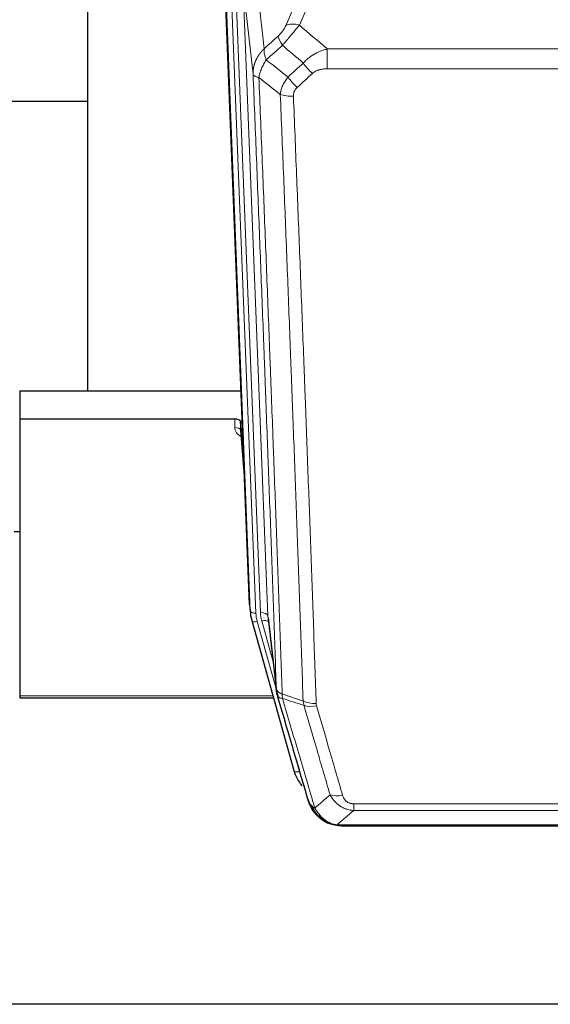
# Model space of a CAD drawing. Header units: inches. Extents: x 0 to 23760, y -13 to 16800.
# Tile 9 of 222: x 3426 to 3705, y 5592 to 6109. Entities that reach past the tile are written whole.
import ezdxf

# ---------------------------------------------------------------- set-up
doc = ezdxf.new("R2010")
doc.units = ezdxf.units.IN
doc.layers.add('254', color=7, linetype='Continuous', true_color=0xffffff)

msp = doc.modelspace()

# ---------------------------------------------------------------- linework, layer by layer
at = {"layer": '254', "color": 2, "linetype": 'Continuous', "lineweight": 25}
for p, q in [((3461.951, 6140.71), (3461.951, 5913.909)), ((3546.887, 5801.615), (3534.314, 6120.978)), ((3461.984, 6065.944), (3390.003, 6065.944)), ((3426.291, 5913.902), (3542.466, 5913.902)), ((3426.291, 5913.902), (3426.291, 5899.093)), ((3539.194, 5899.093), (3426.291, 5899.093)), ((3426.291, 5899.093), (3426.291, 5753.624)), ((3542.193, 5897.842), (3542.182, 5893.266)), ((3544.015, 5874.561), (3542.193, 5897.842)), ((3542.189, 5893.086), (3544.396, 5864.887)), ((3426.306, 5839.819), (3423.295, 5839.819)), ((3547.009, 5800.03), (3547.382, 5796.772)), ((3548.045, 5793.406), (3548.064, 5793.309)), ((3548.064, 5793.309), (3570.238, 5714.423)), ((3556.684, 5794.629), (3561.1, 5756.11)), ((3426.291, 5753.624), (3426.291, 5752.594)), ((3426.291, 5752.594), (3559.51, 5752.594)), ((3588.289, 5686.808), (3588.189, 5686.836)), ((3595.231, 5685.331), (3813.352, 5685.331)), ((3928.791, 5591.659), (2836.013, 5591.659))]:
    msp.add_line(p, q, dxfattribs=at)
at = {"layer": '254', "color": 110, "linetype": 'Continuous', "lineweight": 13}
for p, q in [((3588.459, 6141.073), (3573.078, 6106.042)), ((3543.528, 6127.696), (3556.594, 5795.803)), ((3548.775, 6080.29), (3543.528, 6127.696)), ((3547.261, 5798.357), (3534.562, 6120.92)), ((3537.497, 6121.188), (3550.255, 5797.137)), ((3539.784, 6123.012), (3552.602, 5797.429)), ((3551.281, 6123.539), (3554.59, 6093.642)), ((3566.017, 6105.892), (3572.997, 6121.79)), ((3587.705, 6093.522), (3820.877, 6093.522)), ((3587.705, 6083.091), (3587.705, 6093.522)), ((3820.877, 6083.091), (3587.705, 6083.091)), ((3539.184, 5894.677), (3539.194, 5899.093)), ((3542.182, 5893.266), (3544.389, 5865.078)), ((3546.887, 5801.615), (3547.261, 5798.357)), ((3559.325, 5771.59), (3553.299, 5793.028)), ((3556.594, 5795.803), (3560.971, 5757.622)), ((3550.952, 5792.736), (3561.024, 5756.902)), ((3426.291, 5753.624), (3559.223, 5753.624)), ((3568.4, 5730.661), (3573.126, 5713.85)), ((3601.62, 5693.462), (3601.62, 5696.995)), ((3601.62, 5696.995), (3806.963, 5696.995)), ((3806.963, 5693.462), (3601.62, 5693.462)), ((3588.189, 5686.836), (3588.12, 5686.993)), ((3592.889, 5685.994), (3815.694, 5685.994))]:
    msp.add_line(p, q, dxfattribs=at)
for centre, major_axis, ratio, start_param, end_param in [((3573.078, 6099.87), (-9.156, 4.02), 0.5833249, 4.9631119, 5.806783), ((3568.991, 6094.272), (6.719, -7.407), 0.3029797, 3.5431496, 4.2886573), ((3579.947, 6084.885), (6.736, -7.391), 0.3030979, 4.2875497, 5.03344), ((3571.938, 6077.593), (6.729, -7.397), 0.3051216, 4.2889758, 5.0360109), ((3569.966, 6072.999), (-9.992, -0.404), 0.431453, 0.7935197, 1.5533391), ((3545.187, 5894.677), (-6.003, -0.046), 0.8757409, 6.2743462, 7.3700502), ((3539.184, 5893.222), (-3, 0.007), 0.4848086, 3.1763596, 4.7135294), ((3550.255, 5798.522), (2.998, 0.118), 0.4614673, 3.175787, 4.6942235), ((3550.952, 5794.121), (2.888, 0.812), 0.4480327, 3.1416079, 4.5871119), ((3574.273, 5797.887), (-24.033, -0.038), 0.8858289, 0.0334668, 0.2426182), ((3552.602, 5795.582), (3.997, 0.157), 0.4614673, 0.0341943, 1.5526308), ((3576.62, 5798.18), (-24.033, -0.038), 0.8858289, 0.0334668, 0.2426182), ((3553.299, 5791.181), (3.851, 1.082), 0.4480327, 0.2500116, 1.4455193), ((3581.924, 5755.272), (-9.994, -0.345), 0.559112, 0.7940626, 1.551472), ((3582.112, 5754.1), (-9.604, -2.788), 0.5442898, 0.6684637, 1.414101), ((3573.126, 5715.235), (2.888, 0.812), 0.4480327, 3.1416079, 4.5871119), ((3595.773, 5707.217), (-9.598, -2.808), 0.562843, 0.6646512, 1.4076092)]:
    msp.add_ellipse(centre, major_axis=major_axis, ratio=ratio, start_param=start_param, end_param=end_param, dxfattribs=at)
at = {"layer": '254', "color": 2, "linetype": 'Continuous', "lineweight": 25}
for centre, major_axis, ratio, start_param, end_param in [((3539.194, 5897.799), (3, 0), 0.4313147, 0.033781, 1.5709509), ((3574.273, 5799.272), (-27.027, -0.37), 0.8864308, 0.02276, 0.2319114), ((3596.433, 5720.436), (-27.014, -0.465), 0.8900028, 0.2292736, 0.604674)]:
    msp.add_ellipse(centre, major_axis=major_axis, ratio=ratio, start_param=start_param, end_param=end_param, dxfattribs=at)
at = {"layer": '254', "color": 110, "linetype": 'Continuous', "lineweight": 13}
for points, knots in [([(3566.017, 6105.892), (3565.992, 6105.835), (3565.966, 6105.777), (3565.913, 6105.661), (3565.886, 6105.602), (3565.803, 6105.427), (3565.745, 6105.309), (3565.566, 6104.954), (3565.438, 6104.715), (3565.23, 6104.352), (3565.158, 6104.23), (3565.046, 6104.047), (3564.989, 6103.955), (3564.931, 6103.862), (3564.892, 6103.8), (3564.872, 6103.77), (3564.693, 6103.492), (3564.525, 6103.246), (3564.174, 6102.76), (3563.991, 6102.519), (3563.751, 6102.22), (3563.678, 6102.131), (3563.604, 6102.042), (3563.554, 6101.983), (3563.529, 6101.953), (3563.404, 6101.805), (3563.302, 6101.689), (3562.996, 6101.346), (3562.788, 6101.125), (3562.364, 6100.698), (3562.149, 6100.493), (3561.93, 6100.294)], [0, 0, 0, 0, 0.03125, 0.03125, 0.0625, 0.0625, 0.125, 0.125, 0.25, 0.25, 0.3125, 0.3125, 0.34375, 0.359375, 0.359375, 0.375, 0.375, 0.5, 0.5, 0.625, 0.625, 0.65625, 0.671875, 0.671875, 0.6875, 0.6875, 0.75, 0.75, 0.875, 0.875, 1, 1, 1, 1]), ([(3564.183, 6095.462), (3564.567, 6095.9), (3565.337, 6096.784), (3566.113, 6097.684), (3566.697, 6098.364), (3566.891, 6098.592), (3567.136, 6098.878), (3567.184, 6098.935), (3567.282, 6099.05), (3567.428, 6099.221), (3567.574, 6099.393), (3568.058, 6099.963), (3568.442, 6100.417), (3569.201, 6101.32), (3569.576, 6101.769), (3570.041, 6102.327), (3570.134, 6102.439), (3570.318, 6102.661), (3570.593, 6102.993), (3570.863, 6103.321), (3571.397, 6103.97), (3571.745, 6104.395), (3572.255, 6105.022), (3572.422, 6105.229), (3572.671, 6105.536), (3572.754, 6105.638), (3572.917, 6105.841), (3572.998, 6105.942), (3573.078, 6106.042)], [0, 0, 0, 0, 0.125, 0.25, 0.25, 0.3125, 0.3125, 0.328125, 0.328125, 0.34375, 0.375, 0.375, 0.5, 0.5, 0.625, 0.625, 0.65625, 0.65625, 0.6875, 0.75, 0.75, 0.875, 0.875, 0.9375, 0.9375, 0.96875, 0.96875, 1, 1, 1, 1]), ([(3548.775, 6080.29), (3548.775, 6080.31), (3548.773, 6080.35), (3548.771, 6080.41), (3548.77, 6080.47), (3548.768, 6080.529), (3548.767, 6080.589), (3548.766, 6080.649), (3548.766, 6080.708), (3548.765, 6080.768), (3548.765, 6080.828), (3548.765, 6080.887), (3548.765, 6080.947), (3548.766, 6081.006), (3548.767, 6081.066), (3548.767, 6081.126), (3548.769, 6081.185), (3548.77, 6081.245), (3548.772, 6081.304), (3548.774, 6081.364), (3548.776, 6081.423), (3548.778, 6081.483), (3548.781, 6081.542), (3548.784, 6081.602), (3548.787, 6081.661), (3548.79, 6081.72), (3548.794, 6081.78), (3548.797, 6081.839), (3548.801, 6081.898), (3548.806, 6081.958), (3548.81, 6082.017), (3548.815, 6082.076), (3548.82, 6082.135), (3548.825, 6082.195), (3548.83, 6082.254), (3548.836, 6082.313), (3548.841, 6082.372), (3548.848, 6082.431), (3548.854, 6082.49), (3548.86, 6082.549), (3548.867, 6082.608), (3548.874, 6082.667), (3548.881, 6082.726), (3548.888, 6082.785), (3548.896, 6082.844), (3548.904, 6082.902), (3548.912, 6082.961), (3548.92, 6083.02), (3548.929, 6083.079), (3548.937, 6083.137), (3548.946, 6083.196), (3548.955, 6083.254), (3548.965, 6083.313), (3548.974, 6083.371), (3548.984, 6083.43), (3548.994, 6083.488), (3549.004, 6083.547), (3549.015, 6083.605), (3549.025, 6083.663), (3549.036, 6083.721), (3549.047, 6083.78), (3549.059, 6083.838), (3549.07, 6083.896), (3549.082, 6083.954), (3549.094, 6084.012), (3549.106, 6084.07), (3549.118, 6084.128), (3549.131, 6084.185), (3549.144, 6084.243), (3549.157, 6084.301), (3549.17, 6084.359), (3549.183, 6084.416), (3549.197, 6084.474), (3549.211, 6084.531), (3549.225, 6084.589), (3549.239, 6084.646), (3549.253, 6084.704), (3549.268, 6084.761), (3549.283, 6084.818), (3549.298, 6084.875), (3549.313, 6084.933), (3549.329, 6084.99), (3549.344, 6085.047), (3549.36, 6085.104), (3549.376, 6085.161), (3549.393, 6085.217), (3549.409, 6085.274), (3549.426, 6085.331), (3549.443, 6085.388), (3549.46, 6085.444), (3549.477, 6085.501), (3549.494, 6085.557), (3549.512, 6085.614), (3549.53, 6085.67), (3549.548, 6085.726), (3549.566, 6085.782), (3549.585, 6085.839), (3549.603, 6085.895), (3549.622, 6085.951), (3549.641, 6086.007), (3549.66, 6086.063), (3549.68, 6086.118), (3549.699, 6086.174), (3549.719, 6086.23), (3549.739, 6086.285), (3549.759, 6086.341), (3549.78, 6086.396), (3549.8, 6086.452), (3549.821, 6086.507), (3549.842, 6086.562), (3549.863, 6086.617), (3549.884, 6086.673), (3549.906, 6086.728), (3549.927, 6086.783), (3549.949, 6086.837), (3549.971, 6086.892), (3549.994, 6086.947), (3550.016, 6087.002), (3550.039, 6087.056), (3550.061, 6087.111), (3550.084, 6087.165), (3550.107, 6087.219), (3550.131, 6087.274), (3550.154, 6087.328), (3550.178, 6087.382), (3550.202, 6087.436), (3550.226, 6087.49), (3550.25, 6087.544), (3550.274, 6087.598), (3550.299, 6087.651), (3550.324, 6087.705), (3550.349, 6087.758), (3550.374, 6087.812), (3550.399, 6087.865), (3550.424, 6087.918), (3550.45, 6087.972), (3550.476, 6088.025), (3550.502, 6088.078), (3550.528, 6088.131), (3550.554, 6088.184), (3550.581, 6088.236), (3550.607, 6088.289), (3550.634, 6088.342), (3550.661, 6088.394), (3550.688, 6088.447), (3550.715, 6088.499), (3550.743, 6088.551), (3550.77, 6088.603), (3550.798, 6088.655), (3550.826, 6088.707), (3550.854, 6088.759), (3550.883, 6088.811), (3550.911, 6088.863), (3550.94, 6088.914), (3550.968, 6088.966), (3550.997, 6089.017), (3551.026, 6089.069), (3551.056, 6089.12), (3551.085, 6089.171), (3551.114, 6089.222), (3551.144, 6089.273), (3551.174, 6089.324), (3551.204, 6089.375), (3551.234, 6089.425), (3551.265, 6089.476), (3551.295, 6089.526), (3551.326, 6089.577), (3551.357, 6089.627), (3551.387, 6089.677), (3551.419, 6089.727), (3551.45, 6089.777), (3551.481, 6089.827), (3551.513, 6089.877), (3551.544, 6089.927), (3551.576, 6089.976), (3551.608, 6090.026), (3551.64, 6090.075), (3551.673, 6090.125), (3551.705, 6090.174), (3551.738, 6090.223), (3551.77, 6090.272), (3551.803, 6090.321), (3551.836, 6090.37), (3551.869, 6090.418), (3551.903, 6090.467), (3551.936, 6090.516), (3551.97, 6090.564), (3552.003, 6090.612), (3552.037, 6090.66), (3552.071, 6090.709), (3552.105, 6090.757), (3552.14, 6090.804), (3552.174, 6090.852), (3552.209, 6090.9), (3552.243, 6090.947), (3552.278, 6090.995), (3552.313, 6091.042), (3552.348, 6091.09), (3552.383, 6091.137), (3552.419, 6091.184), (3552.454, 6091.231), (3552.49, 6091.277), (3552.525, 6091.324), (3552.561, 6091.371), (3552.597, 6091.417), (3552.633, 6091.464), (3552.67, 6091.51), (3552.706, 6091.556), (3552.743, 6091.602), (3552.779, 6091.648), (3552.816, 6091.694), (3552.853, 6091.74), (3552.89, 6091.786), (3552.927, 6091.831), (3552.964, 6091.876), (3553.002, 6091.922), (3553.039, 6091.967), (3553.077, 6092.012), (3553.115, 6092.057), (3553.152, 6092.102), (3553.19, 6092.147), (3553.228, 6092.191), (3553.267, 6092.236), (3553.305, 6092.28), (3553.344, 6092.325), (3553.382, 6092.369), (3553.421, 6092.413), (3553.46, 6092.457), (3553.498, 6092.501), (3553.538, 6092.545), (3553.577, 6092.588), (3553.616, 6092.632), (3553.655, 6092.675), (3553.695, 6092.718), (3553.734, 6092.762), (3553.774, 6092.805), (3553.814, 6092.848), (3553.854, 6092.89), (3553.894, 6092.933), (3553.934, 6092.976), (3553.974, 6093.018), (3554.015, 6093.061), (3554.055, 6093.103), (3554.096, 6093.145), (3554.136, 6093.187), (3554.177, 6093.229), (3554.218, 6093.271), (3554.259, 6093.313), (3554.3, 6093.354), (3554.341, 6093.396), (3554.382, 6093.437), (3554.424, 6093.478), (3554.465, 6093.519), (3554.507, 6093.56), (3554.548, 6093.601), (3554.576, 6093.628), (3554.59, 6093.642)], [0, 0, 0, 0, 0.0042303, 0.0084583, 0.0126838, 0.016907, 0.0211277, 0.0253461, 0.0295621, 0.0337757, 0.037987, 0.0421959, 0.0464023, 0.0506064, 0.0548082, 0.0590075, 0.0632045, 0.0673991, 0.0715913, 0.0757811, 0.0799686, 0.0841537, 0.0883364, 0.0925167, 0.0966947, 0.1008703, 0.1050435, 0.1092144, 0.1133829, 0.117549, 0.1217128, 0.1258741, 0.1300332, 0.1341898, 0.1383441, 0.1424961, 0.1466456, 0.1507929, 0.1549377, 0.1590802, 0.1632203, 0.1673581, 0.1714935, 0.1756266, 0.1797573, 0.1838856, 0.1880116, 0.1921352, 0.1962565, 0.2003755, 0.204492, 0.2086063, 0.2127182, 0.2168277, 0.2209349, 0.2250397, 0.2291422, 0.2332423, 0.2373401, 0.2414356, 0.2455287, 0.2496195, 0.2537079, 0.257794, 0.2618777, 0.2659591, 0.2700382, 0.2741149, 0.2781893, 0.2822614, 0.2863311, 0.2903985, 0.2944635, 0.2985262, 0.3025866, 0.3066447, 0.3107004, 0.3147538, 0.3188048, 0.3228536, 0.3269, 0.3309441, 0.3349858, 0.3390253, 0.3430624, 0.3470972, 0.3511296, 0.3551598, 0.3591876, 0.3632131, 0.3672363, 0.3712571, 0.3752757, 0.3792919, 0.3833058, 0.3873174, 0.3913267, 0.3953337, 0.3993384, 0.4033407, 0.4073408, 0.4113385, 0.4153339, 0.419327, 0.4233179, 0.4273064, 0.4312926, 0.4352765, 0.4392581, 0.4432373, 0.4472143, 0.451189, 0.4551614, 0.4591315, 0.4630993, 0.4670648, 0.471028, 0.4749889, 0.4789475, 0.4829038, 0.4868578, 0.4908095, 0.494759, 0.4987061, 0.502651, 0.5065936, 0.5105338, 0.5144718, 0.5184076, 0.522341, 0.5262721, 0.530201, 0.5341276, 0.5380519, 0.5419739, 0.5458936, 0.5498111, 0.5537262, 0.5576392, 0.5615498, 0.5654581, 0.5693642, 0.573268, 0.5771696, 0.5810688, 0.5849658, 0.5888606, 0.592753, 0.5966432, 0.6005311, 0.6044168, 0.6083002, 0.6121813, 0.6160602, 0.6199368, 0.6238111, 0.6276832, 0.6315531, 0.6354206, 0.6392859, 0.643149, 0.6470098, 0.6508684, 0.6547247, 0.6585787, 0.6624305, 0.66628, 0.6701273, 0.6739724, 0.6778152, 0.6816557, 0.685494, 0.6893301, 0.6931639, 0.6969955, 0.7008248, 0.7046519, 0.7084768, 0.7122994, 0.7161198, 0.7199379, 0.7237539, 0.7275675, 0.731379, 0.7351882, 0.7389952, 0.7427999, 0.7466024, 0.7504027, 0.7542008, 0.7579966, 0.7617902, 0.7655816, 0.7693708, 0.7731577, 0.7769424, 0.7807249, 0.7845052, 0.7882833, 0.7920591, 0.7958327, 0.7996042, 0.8033734, 0.8071403, 0.8109051, 0.8146677, 0.818428, 0.8221862, 0.8259421, 0.8296958, 0.8334474, 0.8371967, 0.8409438, 0.8446887, 0.8484314, 0.8521719, 0.8559102, 0.8596463, 0.8633802, 0.867112, 0.8708415, 0.8745688, 0.8782939, 0.8820169, 0.8857376, 0.8894562, 0.8931726, 0.8968867, 0.9005987, 0.9043086, 0.9080162, 0.9117216, 0.9154249, 0.919126, 0.9228249, 0.9265216, 0.9302161, 0.9339085, 0.9375987, 0.9412867, 0.9449725, 0.9486562, 0.9523377, 0.956017, 0.9596942, 0.9633691, 0.967042, 0.9707126, 0.9743811, 0.9780474, 0.9817116, 0.9853736, 0.9890334, 0.9926911, 0.9963466, 1, 1, 1, 1]), ([(3555.696, 6087.756), (3555.589, 6088.04), (3555.489, 6088.321), (3555.301, 6088.878), (3555.214, 6089.154), (3555.055, 6089.696), (3554.983, 6089.964), (3554.854, 6090.487), (3554.797, 6090.744), (3554.701, 6091.245), (3554.661, 6091.489), (3554.598, 6091.963), (3554.576, 6092.193), (3554.535, 6092.859), (3554.544, 6093.27), (3554.59, 6093.642)], [0, 0, 0, 0, 0.125, 0.125, 0.25, 0.25, 0.375, 0.375, 0.5, 0.5, 0.625, 0.625, 0.75, 0.75, 1, 1, 1, 1]), ([(3575.129, 6086.071), (3575.329, 6086.3), (3575.535, 6086.525), (3575.852, 6086.857), (3575.959, 6086.966), (3576.175, 6087.183), (3576.285, 6087.291), (3576.838, 6087.822), (3577.299, 6088.228), (3578.256, 6089.006), (3578.752, 6089.377), (3579.394, 6089.82), (3579.523, 6089.907), (3579.719, 6090.036), (3579.785, 6090.079), (3579.916, 6090.164), (3579.982, 6090.207), (3580.313, 6090.416), (3580.648, 6090.62), (3580.987, 6090.816), (3581.124, 6090.893), (3581.192, 6090.932), (3581.398, 6091.046), (3581.535, 6091.121), (3581.949, 6091.342), (3582.226, 6091.484), (3583.064, 6091.893), (3583.629, 6092.144), (3584.772, 6092.606), (3585.35, 6092.817), (3586.518, 6093.199), (3587.109, 6093.37), (3587.705, 6093.522)], [0, 0, 0, 0, 0.0625, 0.0625, 0.09375, 0.09375, 0.125, 0.125, 0.25, 0.25, 0.375, 0.375, 0.40625, 0.40625, 0.421875, 0.421875, 0.4375, 0.4375, 0.5, 0.515625, 0.515625, 0.53125, 0.53125, 0.5625, 0.5625, 0.625, 0.625, 0.75, 0.75, 0.875, 0.875, 1, 1, 1, 1]), ([(3551.831, 6078.51), (3551.959, 6079.255), (3552.138, 6080.017), (3552.595, 6081.562), (3552.872, 6082.343), (3553.36, 6083.517), (3553.535, 6083.908), (3553.907, 6084.689), (3554.104, 6085.079), (3554.731, 6086.241), (3555.193, 6087.007), (3555.696, 6087.756)], [0, 0, 0, 0, 0.25, 0.25, 0.5, 0.5, 0.625, 0.625, 0.75, 0.75, 1, 1, 1, 1]), ([(3579.947, 6080.615), (3580.072, 6080.73), (3580.202, 6080.841), (3580.403, 6081), (3580.472, 6081.052), (3580.609, 6081.154), (3580.679, 6081.203), (3581.032, 6081.446), (3581.326, 6081.621), (3581.936, 6081.939), (3582.252, 6082.082), (3582.659, 6082.243), (3582.742, 6082.274), (3582.906, 6082.334), (3582.989, 6082.363), (3583.237, 6082.447), (3583.403, 6082.499), (3583.905, 6082.643), (3584.242, 6082.725), (3584.922, 6082.862), (3585.264, 6082.918), (3585.954, 6083.006), (3586.301, 6083.038), (3587, 6083.08), (3587.351, 6083.091), (3587.705, 6083.091)], [0, 0, 0, 0, 0.0625, 0.0625, 0.09375, 0.09375, 0.125, 0.125, 0.25, 0.25, 0.375, 0.375, 0.40625, 0.40625, 0.4375, 0.4375, 0.5, 0.5, 0.625, 0.625, 0.75, 0.75, 0.875, 0.875, 1, 1, 1, 1]), ([(3560.971, 5757.622), (3560.526, 5770.469), (3559.62, 5796.32), (3558.213, 5835.564), (3557.243, 5862.038), (3556.688, 5877.017), (3556.627, 5878.683), (3556.503, 5882.016), (3556.317, 5887.02), (3555.88, 5898.719), (3555.502, 5908.788), (3555.184, 5917.201), (3555.12, 5918.885), (3554.992, 5922.255), (3554.8, 5927.313), (3554.35, 5939.136), (3553.96, 5949.309), (3553.174, 5969.704), (3552.11, 5997.032), (3550.47, 6038.426), (3549.345, 6066.291), (3548.775, 6080.29)], [0, 0, 0, 0, 0.125, 0.25, 0.375, 0.375, 0.390625, 0.390625, 0.40625, 0.4375, 0.5, 0.5, 0.515625, 0.515625, 0.53125, 0.5625, 0.625, 0.625, 0.75, 0.875, 1, 1, 1, 1]), ([(3548.775, 6080.29), (3548.805, 6080.087), (3548.895, 6079.891), (3549.118, 6079.617), (3549.207, 6079.529), (3549.413, 6079.359), (3549.53, 6079.279), (3549.791, 6079.125), (3549.935, 6079.053), (3550.25, 6078.917), (3550.42, 6078.854), (3550.784, 6078.737), (3550.978, 6078.684), (3551.388, 6078.589), (3551.604, 6078.546), (3551.831, 6078.51)], [0, 0, 0, 0, 0.25, 0.25, 0.375, 0.375, 0.5, 0.5, 0.625, 0.625, 0.75, 0.75, 0.875, 0.875, 1, 1, 1, 1]), ([(3551.831, 6078.51), (3552.402, 6064.457), (3553.53, 6036.486), (3555.175, 5994.935), (3556.241, 5967.503), (3557.03, 5947.031), (3557.421, 5936.82), (3557.872, 5924.951), (3558.065, 5919.874), (3558.193, 5916.491), (3558.257, 5914.801), (3558.576, 5906.356), (3558.955, 5896.248), (3559.393, 5884.505), (3559.58, 5879.482), (3559.704, 5876.136), (3559.766, 5874.464), (3560.322, 5859.428), (3561.295, 5832.853), (3562.706, 5793.459), (3563.614, 5767.51), (3564.06, 5754.614)], [0, 0, 0, 0, 0.125, 0.25, 0.375, 0.375, 0.4375, 0.46875, 0.484375, 0.484375, 0.5, 0.5, 0.5625, 0.59375, 0.609375, 0.609375, 0.625, 0.625, 0.75, 0.875, 1, 1, 1, 1]), ([(3563.083, 6069.643), (3563.119, 6070.036), (3563.172, 6070.431), (3563.26, 6070.925), (3563.279, 6071.024), (3563.319, 6071.222), (3563.339, 6071.322), (3563.405, 6071.618), (3563.453, 6071.816), (3563.61, 6072.407), (3563.851, 6073.191), (3564.159, 6073.967), (3564.415, 6074.546), (3564.527, 6074.786), (3564.645, 6075.026), (3564.693, 6075.122), (3564.718, 6075.17), (3564.791, 6075.314), (3564.841, 6075.409), (3565.095, 6075.883), (3565.313, 6076.257), (3565.779, 6076.992), (3566.273, 6077.716), (3566.825, 6078.416), (3567.115, 6078.76)], [0, 0, 0, 0, 0.125, 0.125, 0.15625, 0.15625, 0.1875, 0.1875, 0.25, 0.25, 0.375, 0.5, 0.5, 0.5625, 0.578125, 0.578125, 0.59375, 0.59375, 0.625, 0.625, 0.75, 0.75, 0.875, 1, 1, 1, 1]), ([(3569.966, 6068.682), (3569.957, 6068.895), (3569.96, 6069.109), (3569.977, 6069.375), (3569.981, 6069.428), (3569.991, 6069.534), (3569.996, 6069.587), (3570.015, 6069.747), (3570.031, 6069.852), (3570.086, 6070.166), (3570.135, 6070.372), (3570.255, 6070.779), (3570.327, 6070.98), (3570.453, 6071.276), (3570.498, 6071.374), (3570.571, 6071.52), (3570.595, 6071.569), (3570.647, 6071.665), (3570.673, 6071.713), (3570.807, 6071.95), (3570.926, 6072.132), (3571.182, 6072.485), (3571.32, 6072.656), (3571.614, 6072.984), (3571.772, 6073.142), (3571.938, 6073.294)], [0, 0, 0, 0, 0.125, 0.125, 0.15625, 0.15625, 0.1875, 0.1875, 0.25, 0.25, 0.375, 0.375, 0.5, 0.5, 0.5625, 0.5625, 0.59375, 0.59375, 0.625, 0.625, 0.75, 0.75, 0.875, 0.875, 1, 1, 1, 1]), ([(3575.057, 5751.045), (3574.618, 5763.742), (3573.727, 5789.288), (3572.805, 5815.135), (3572.102, 5834.633), (3571.866, 5841.151), (3571.389, 5854.225), (3571.149, 5860.781), (3570.423, 5880.505), (3569.931, 5893.725), (3569.307, 5910.34), (3569.181, 5913.666), (3568.93, 5920.328), (3568.551, 5930.334), (3568.168, 5940.376), (3567.396, 5960.508), (3566.353, 5987.483), (3564.743, 6028.334), (3563.641, 6055.83), (3563.083, 6069.643)], [0, 0, 0, 0, 0.125, 0.25, 0.25, 0.3125, 0.3125, 0.375, 0.375, 0.5, 0.5, 0.53125, 0.53125, 0.5625, 0.625, 0.625, 0.75, 0.875, 1, 1, 1, 1]), ([(3569.966, 6068.682), (3570.523, 6054.851), (3571.624, 6027.321), (3573.232, 5986.417), (3574.274, 5959.409), (3575.045, 5939.251), (3575.427, 5929.196), (3575.805, 5919.178), (3576.057, 5912.507), (3576.182, 5909.176), (3576.805, 5892.541), (3577.297, 5879.304), (3578.022, 5859.554), (3578.262, 5852.99), (3578.738, 5839.899), (3578.974, 5833.373), (3579.676, 5813.85), (3580.596, 5787.97), (3581.487, 5762.392), (3581.924, 5749.679)], [0, 0, 0, 0, 0.125, 0.25, 0.375, 0.375, 0.4375, 0.46875, 0.46875, 0.5, 0.5, 0.625, 0.625, 0.6875, 0.6875, 0.75, 0.75, 0.875, 1, 1, 1, 1]), ([(3560.971, 5757.622), (3560.971, 5757.614), (3560.973, 5757.598), (3560.976, 5757.575), (3560.98, 5757.551), (3560.983, 5757.527), (3560.987, 5757.504), (3560.991, 5757.48), (3560.995, 5757.456), (3561, 5757.433), (3561.005, 5757.409), (3561.01, 5757.386), (3561.015, 5757.362), (3561.021, 5757.339), (3561.027, 5757.315), (3561.033, 5757.292), (3561.039, 5757.268), (3561.046, 5757.245), (3561.053, 5757.221), (3561.06, 5757.198), (3561.067, 5757.174), (3561.075, 5757.151), (3561.083, 5757.128), (3561.091, 5757.105), (3561.099, 5757.081), (3561.108, 5757.058), (3561.117, 5757.035), (3561.126, 5757.012), (3561.135, 5756.988), (3561.145, 5756.965), (3561.155, 5756.942), (3561.165, 5756.919), (3561.175, 5756.896), (3561.186, 5756.873), (3561.197, 5756.85), (3561.208, 5756.827), (3561.219, 5756.804), (3561.231, 5756.781), (3561.243, 5756.759), (3561.255, 5756.736), (3561.267, 5756.713), (3561.28, 5756.69), (3561.293, 5756.668), (3561.306, 5756.645), (3561.319, 5756.622), (3561.333, 5756.6), (3561.346, 5756.577), (3561.361, 5756.555), (3561.375, 5756.532), (3561.389, 5756.51), (3561.404, 5756.488), (3561.419, 5756.465), (3561.435, 5756.443), (3561.45, 5756.421), (3561.466, 5756.399), (3561.482, 5756.377), (3561.498, 5756.355), (3561.515, 5756.333), (3561.532, 5756.311), (3561.549, 5756.289), (3561.566, 5756.267), (3561.583, 5756.245), (3561.601, 5756.223), (3561.619, 5756.202), (3561.637, 5756.18), (3561.655, 5756.158), (3561.674, 5756.137), (3561.693, 5756.115), (3561.712, 5756.094), (3561.732, 5756.073), (3561.751, 5756.051), (3561.771, 5756.03), (3561.791, 5756.009), (3561.811, 5755.988), (3561.832, 5755.967), (3561.853, 5755.946), (3561.88, 5755.919), (3561.914, 5755.886), (3561.954, 5755.847), (3561.996, 5755.808), (3562.039, 5755.77), (3562.082, 5755.732), (3562.126, 5755.695), (3562.171, 5755.657), (3562.216, 5755.62), (3562.263, 5755.583), (3562.31, 5755.547), (3562.358, 5755.511), (3562.406, 5755.475), (3562.456, 5755.439), (3562.506, 5755.404), (3562.557, 5755.369), (3562.608, 5755.335), (3562.661, 5755.3), (3562.714, 5755.267), (3562.768, 5755.233), (3562.823, 5755.2), (3562.878, 5755.167), (3562.934, 5755.134), (3562.991, 5755.102), (3563.048, 5755.071), (3563.106, 5755.039), (3563.165, 5755.008), (3563.225, 5754.977), (3563.285, 5754.947), (3563.346, 5754.917), (3563.408, 5754.888), (3563.47, 5754.858), (3563.533, 5754.83), (3563.597, 5754.801), (3563.661, 5754.773), (3563.726, 5754.746), (3563.791, 5754.718), (3563.858, 5754.692), (3563.924, 5754.665), (3563.992, 5754.639), (3564.037, 5754.622), (3564.06, 5754.614)], [0, 0, 0, 0, 0.0066687, 0.0133374, 0.0200061, 0.0266746, 0.0333432, 0.0400116, 0.0466801, 0.0533484, 0.0600168, 0.066685, 0.0733532, 0.0800214, 0.0866895, 0.0933575, 0.1000255, 0.1066935, 0.1133614, 0.1200292, 0.126697, 0.1333647, 0.1400324, 0.1467001, 0.1533676, 0.1600352, 0.1667026, 0.1733701, 0.1800374, 0.1867047, 0.193372, 0.2000392, 0.2067064, 0.2133735, 0.2200405, 0.2267075, 0.2333745, 0.2400414, 0.2467082, 0.253375, 0.2600418, 0.2667085, 0.2733751, 0.2800417, 0.2867082, 0.2933747, 0.3000412, 0.3067075, 0.3133739, 0.3200401, 0.3267064, 0.3333725, 0.3400387, 0.3467047, 0.3533708, 0.3600367, 0.3667026, 0.3733685, 0.3800343, 0.3867001, 0.3933658, 0.4000315, 0.4066971, 0.4133626, 0.4200281, 0.4266936, 0.433359, 0.4400243, 0.4466896, 0.4533549, 0.4600201, 0.4666852, 0.4733503, 0.4800154, 0.4866804, 0.4933453, 0.5000102, 0.5125098, 0.5250093, 0.5375088, 0.5500082, 0.5625077, 0.5750071, 0.5875066, 0.600006, 0.6125054, 0.6250049, 0.6375043, 0.6500037, 0.6625032, 0.6750026, 0.6875021, 0.7000016, 0.7125011, 0.7250006, 0.7375001, 0.7499997, 0.7624993, 0.7749989, 0.7874985, 0.7999982, 0.812498, 0.8249977, 0.8374975, 0.8499974, 0.8624973, 0.8749972, 0.8874972, 0.8999973, 0.9124974, 0.9249976, 0.9374978, 0.9499981, 0.9624985, 0.9749989, 0.9874994, 1, 1, 1, 1]), ([(3561.527, 5754.171), (3561.548, 5753.925), (3561.626, 5753.694), (3561.889, 5753.275), (3562.075, 5753.087), (3562.547, 5752.765), (3562.832, 5752.631), (3563.49, 5752.427), (3563.863, 5752.357), (3564.272, 5752.323)], [0, 0, 0, 0, 0.25, 0.25, 0.5, 0.5, 0.75, 0.75, 1, 1, 1, 1]), ([(3564.272, 5752.323), (3564.197, 5752.695), (3564.154, 5753.067), (3564.096, 5753.826), (3564.081, 5754.212), (3564.06, 5754.614)], [0, 0, 0, 0, 0.5, 0.5, 1, 1, 1, 1]), ([(3564.272, 5752.323), (3567.094, 5742.63), (3569.91, 5732.982), (3574.123, 5718.579), (3575.526, 5713.79), (3578.329, 5704.234), (3579.728, 5699.468), (3581.126, 5694.713)], [0, 0, 0, 0, 0.5, 0.5, 0.75, 0.75, 1, 1, 1, 1]), ([(3589.193, 5701.675), (3588.058, 5705.561), (3586.921, 5709.455), (3584.646, 5717.258), (3583.507, 5721.167), (3580.088, 5732.916), (3577.804, 5740.779), (3575.515, 5748.672)], [0, 0, 0, 0, 0.25, 0.25, 0.5, 0.5, 1, 1, 1, 1]), ([(3582.112, 5748.502), (3582.056, 5748.695), (3582.012, 5748.89), (3581.95, 5749.282), (3581.931, 5749.48), (3581.924, 5749.679)], [0, 0, 0, 0, 0.5, 0.5, 1, 1, 1, 1]), ([(3582.112, 5748.502), (3584.397, 5740.596), (3586.678, 5732.721), (3590.094, 5720.953), (3591.231, 5717.038), (3593.504, 5709.223), (3594.639, 5705.323), (3595.773, 5701.431)], [0, 0, 0, 0, 0.5, 0.5, 0.75, 0.75, 1, 1, 1, 1]), ([(3601.62, 5693.462), (3601.285, 5693.485), (3600.952, 5693.519), (3600.289, 5693.606), (3599.961, 5693.66), (3598.985, 5693.852), (3598.347, 5694.02), (3597.644, 5694.257), (3597.567, 5694.284), (3597.411, 5694.339), (3597.334, 5694.367), (3597.102, 5694.454), (3596.949, 5694.514), (3596.495, 5694.702), (3595.9, 5694.972), (3595.327, 5695.28), (3594.906, 5695.525), (3594.697, 5695.651), (3594.492, 5695.782), (3594.355, 5695.871), (3594.288, 5695.916), (3593.682, 5696.325), (3593.174, 5696.721), (3592.455, 5697.361), (3592.222, 5697.581), (3591.884, 5697.923), (3591.773, 5698.039), (3591.555, 5698.275), (3591.447, 5698.395), (3590.92, 5699), (3590.532, 5699.506), (3589.817, 5700.561), (3589.49, 5701.108), (3589.193, 5701.675)], [0, 0, 0, 0, 0.0625, 0.0625, 0.125, 0.125, 0.25, 0.25, 0.265625, 0.265625, 0.28125, 0.28125, 0.3125, 0.3125, 0.375, 0.4375, 0.4375, 0.46875, 0.484375, 0.484375, 0.5, 0.5, 0.625, 0.625, 0.6875, 0.6875, 0.71875, 0.71875, 0.75, 0.75, 0.875, 0.875, 1, 1, 1, 1]), ([(3601.62, 5696.995), (3601.437, 5696.995), (3601.255, 5697.001), (3600.891, 5697.028), (3600.711, 5697.047), (3600.356, 5697.101), (3600.18, 5697.135), (3599.834, 5697.217), (3599.663, 5697.265), (3599.452, 5697.335), (3599.41, 5697.35), (3599.326, 5697.38), (3599.202, 5697.426), (3599.08, 5697.476), (3598.841, 5697.581), (3598.534, 5697.734), (3598.247, 5697.913), (3598.073, 5698.032), (3598.039, 5698.057), (3597.971, 5698.106), (3597.937, 5698.131), (3597.837, 5698.207), (3597.772, 5698.259), (3597.583, 5698.418), (3597.463, 5698.529), (3597.237, 5698.757), (3597.13, 5698.875), (3596.927, 5699.118), (3596.831, 5699.243), (3596.718, 5699.403), (3596.696, 5699.435), (3596.652, 5699.5), (3596.631, 5699.533), (3596.567, 5699.631), (3596.526, 5699.697), (3596.407, 5699.897), (3596.334, 5700.031), (3596.197, 5700.304), (3596.133, 5700.441), (3595.957, 5700.859), (3595.857, 5701.142), (3595.773, 5701.431)], [0, 0, 0, 0, 0.0625, 0.0625, 0.125, 0.125, 0.1875, 0.1875, 0.25, 0.25, 0.265625, 0.265625, 0.28125, 0.3125, 0.3125, 0.375, 0.4375, 0.4375, 0.453125, 0.453125, 0.46875, 0.46875, 0.5, 0.5, 0.5625, 0.5625, 0.625, 0.625, 0.6875, 0.6875, 0.703125, 0.703125, 0.71875, 0.71875, 0.75, 0.75, 0.8125, 0.8125, 0.875, 0.875, 1, 1, 1, 1]), ([(3578.208, 5697.628), (3578.365, 5697.343), (3578.545, 5697.068), (3578.949, 5696.539), (3579.174, 5696.285), (3579.419, 5696.044)], [0, 0, 0, 0, 0.5, 0.5, 1, 1, 1, 1]), ([(3583.077, 5690.719), (3582.705, 5691.108), (3582.349, 5691.514), (3580.988, 5693.197), (3580.117, 5694.591), (3579.419, 5696.044)], [0, 0, 0, 0, 0.25, 0.25, 1, 1, 1, 1]), ([(3579.419, 5696.044), (3579.665, 5695.796), (3579.931, 5695.561), (3580.501, 5695.117), (3580.805, 5694.908), (3581.126, 5694.713)], [0, 0, 0, 0, 0.5, 0.5, 1, 1, 1, 1]), ([(3584.301, 5690.506), (3584.002, 5690.822), (3583.712, 5691.15), (3582.585, 5692.5), (3581.819, 5693.598), (3581.126, 5694.713)], [0, 0, 0, 0, 0.25, 0.25, 1, 1, 1, 1]), ([(3582.091, 5691.203), (3582.122, 5691.177), (3582.154, 5691.151), (3582.289, 5691.049), (3582.402, 5690.979), (3582.651, 5690.857), (3582.787, 5690.805), (3582.979, 5690.746), (3583.028, 5690.732), (3583.077, 5690.719)], [0, 0, 0, 0, 0.125, 0.125, 0.5, 0.5, 0.875, 0.875, 1, 1, 1, 1]), ([(3583.077, 5690.719), (3583.176, 5690.692), (3583.277, 5690.669), (3583.534, 5690.619), (3583.691, 5690.595), (3584.002, 5690.551), (3584.155, 5690.53), (3584.301, 5690.506)], [0, 0, 0, 0, 0.25, 0.25, 0.625, 0.625, 1, 1, 1, 1]), ([(3588.271, 5687.387), (3588.09, 5687.484), (3587.912, 5687.586), (3587.205, 5688.011), (3586.69, 5688.369), (3585.696, 5689.156), (3585.217, 5689.584), (3584.602, 5690.193), (3584.451, 5690.348), (3584.301, 5690.506)], [0, 0, 0, 0, 0.125, 0.125, 0.5, 0.5, 0.875, 0.875, 1, 1, 1, 1]), ([(3588.12, 5686.993), (3588.119, 5687.023), (3588.12, 5687.055), (3588.134, 5687.141), (3588.15, 5687.196), (3588.198, 5687.3), (3588.23, 5687.349), (3588.271, 5687.387)], [0, 0, 0, 0, 0.25, 0.25, 0.625, 0.625, 1, 1, 1, 1]), ([(3592.889, 5685.994), (3591.668, 5686.096), (3590.492, 5686.39), (3588.998, 5687.016), (3588.631, 5687.193), (3588.271, 5687.387)], [0, 0, 0, 0, 0.75, 0.75, 1, 1, 1, 1]), ([(3593.759, 5685.474), (3593.641, 5685.501), (3593.531, 5685.531), (3593.282, 5685.618), (3593.157, 5685.68), (3592.971, 5685.822), (3592.91, 5685.902), (3592.889, 5685.994)], [0, 0, 0, 0, 0.25, 0.25, 0.625, 0.625, 1, 1, 1, 1])]:
    msp.add_open_spline(points, degree=3, knots=knots, dxfattribs=at)
for points in [[(3573.078, 6106.042), (3577.957, 6101.871), (3582.833, 6097.698), (3587.705, 6093.522)], [(3554.59, 6093.642), (3557.037, 6095.858), (3559.483, 6098.075), (3561.93, 6100.294)], [(3564.183, 6095.462), (3561.354, 6092.891), (3558.525, 6090.322), (3555.696, 6087.756)], [(3575.129, 6086.071), (3571.482, 6089.203), (3567.834, 6092.333), (3564.183, 6095.462)], [(3555.696, 6087.756), (3559.5, 6084.753), (3563.307, 6081.754), (3567.115, 6078.76)], [(3567.115, 6078.76), (3569.787, 6081.195), (3572.458, 6083.632), (3575.129, 6086.071)], [(3563.083, 6069.643), (3559.33, 6072.594), (3555.58, 6075.55), (3551.831, 6078.51)], [(3579.947, 6080.615), (3577.277, 6078.173), (3574.608, 6075.732), (3571.938, 6073.294)], [(3564.06, 5754.614), (3567.725, 5753.426), (3571.391, 5752.236), (3575.057, 5751.045)], [(3575.515, 5748.672), (3571.767, 5749.891), (3568.019, 5751.108), (3564.272, 5752.323)], [(3575.515, 5748.672), (3575.403, 5749.056), (3575.214, 5749.836), (3575.097, 5750.638), (3575.057, 5751.045)], [(3581.126, 5694.713), (3583.8, 5697.036), (3586.489, 5699.357), (3589.193, 5701.675)], [(3601.62, 5693.462), (3598.692, 5690.975), (3595.782, 5688.486), (3592.889, 5685.994)]]:
    msp.add_open_spline(points, degree=3, dxfattribs=at)
at = {"layer": '254', "color": 2, "linetype": 'Continuous', "lineweight": 25}
for points, knots in [([(3561.527, 5754.171), (3561.522, 5754.189), (3561.512, 5754.223), (3561.496, 5754.275), (3561.481, 5754.329), (3561.466, 5754.383), (3561.451, 5754.439), (3561.435, 5754.496), (3561.42, 5754.554), (3561.405, 5754.613), (3561.389, 5754.673), (3561.374, 5754.735), (3561.358, 5754.797), (3561.343, 5754.861), (3561.328, 5754.925), (3561.313, 5754.991), (3561.297, 5755.058), (3561.282, 5755.127), (3561.268, 5755.196), (3561.253, 5755.266), (3561.238, 5755.338), (3561.224, 5755.411), (3561.21, 5755.485), (3561.195, 5755.56), (3561.182, 5755.636), (3561.168, 5755.713), (3561.155, 5755.792), (3561.134, 5755.919), (3561.108, 5756.088), (3561.08, 5756.295), (3561.056, 5756.487), (3561.037, 5756.664), (3561.021, 5756.826), (3561.008, 5756.974), (3560.998, 5757.106), (3560.99, 5757.223), (3560.984, 5757.325), (3560.979, 5757.412), (3560.976, 5757.483), (3560.974, 5757.539), (3560.972, 5757.581), (3560.971, 5757.606), (3560.971, 5757.619), (3560.971, 5757.622)], [0, 0, 0, 0, 0.0155037, 0.0313049, 0.0474035, 0.0637997, 0.0804935, 0.097485, 0.1147743, 0.1323613, 0.1502462, 0.1684289, 0.1869096, 0.2056883, 0.224765, 0.2441397, 0.2638126, 0.2837835, 0.3040527, 0.32462, 0.3454856, 0.3666494, 0.3881116, 0.409872, 0.4319308, 0.454288, 0.4769435, 0.4998975, 0.5635611, 0.6228928, 0.6778927, 0.7285606, 0.7748966, 0.8169007, 0.8545729, 0.8879131, 0.9169214, 0.9415977, 0.9619421, 0.9779545, 0.989635, 0.9969835, 1, 1, 1, 1]), ([(3577.569, 5699.402), (3576.239, 5703.924), (3574.906, 5708.457), (3572.238, 5717.544), (3570.903, 5722.098), (3566.892, 5735.791), (3564.213, 5744.96), (3561.527, 5754.171)], [0, 0, 0, 0, 0.25, 0.25, 0.5, 0.5, 1, 1, 1, 1]), ([(3581.601, 5691.905), (3581.589, 5691.918), (3581.566, 5691.945), (3581.531, 5691.985), (3581.496, 5692.025), (3581.46, 5692.067), (3581.424, 5692.109), (3581.387, 5692.151), (3581.35, 5692.195), (3581.313, 5692.239), (3581.275, 5692.284), (3581.237, 5692.33), (3581.199, 5692.376), (3581.16, 5692.423), (3581.121, 5692.471), (3581.081, 5692.519), (3581.042, 5692.569), (3581.002, 5692.619), (3580.961, 5692.67), (3580.92, 5692.721), (3580.879, 5692.774), (3580.838, 5692.827), (3580.796, 5692.881), (3580.754, 5692.935), (3580.712, 5692.991), (3580.67, 5693.047), (3580.627, 5693.104), (3580.584, 5693.162), (3580.541, 5693.22), (3580.498, 5693.28), (3580.454, 5693.34), (3580.41, 5693.401), (3580.366, 5693.463), (3580.322, 5693.525), (3580.277, 5693.589), (3580.233, 5693.653), (3580.188, 5693.718), (3580.143, 5693.784), (3580.098, 5693.851), (3580.052, 5693.919), (3580.007, 5693.987), (3579.962, 5694.057), (3579.916, 5694.127), (3579.87, 5694.198), (3579.824, 5694.27), (3579.778, 5694.343), (3579.732, 5694.416), (3579.686, 5694.491), (3579.64, 5694.566), (3579.594, 5694.642), (3579.548, 5694.72), (3579.502, 5694.798), (3579.455, 5694.877), (3579.409, 5694.957), (3579.363, 5695.037), (3579.317, 5695.119), (3579.27, 5695.202), (3579.224, 5695.285), (3579.178, 5695.369), (3579.132, 5695.455), (3579.086, 5695.541), (3579.041, 5695.628), (3578.995, 5695.716), (3578.949, 5695.805), (3578.904, 5695.895), (3578.858, 5695.986), (3578.813, 5696.078), (3578.768, 5696.171), (3578.724, 5696.265), (3578.679, 5696.359), (3578.635, 5696.455), (3578.59, 5696.552), (3578.547, 5696.649), (3578.503, 5696.748), (3578.459, 5696.847), (3578.416, 5696.948), (3578.373, 5697.049), (3578.331, 5697.151), (3578.289, 5697.255), (3578.247, 5697.359), (3578.205, 5697.464), (3578.164, 5697.57), (3578.124, 5697.678), (3578.083, 5697.786), (3578.043, 5697.895), (3578.004, 5698.005), (3577.965, 5698.116), (3577.926, 5698.228), (3577.888, 5698.341), (3577.85, 5698.455), (3577.813, 5698.57), (3577.777, 5698.686), (3577.741, 5698.803), (3577.705, 5698.921), (3577.67, 5699.04), (3577.636, 5699.16), (3577.602, 5699.28), (3577.58, 5699.361), (3577.569, 5699.402)], [0, 0, 0, 0, 0.0060657, 0.012223, 0.0184718, 0.0248123, 0.0312443, 0.0377679, 0.0443831, 0.0510899, 0.0578883, 0.0647782, 0.0717598, 0.0788329, 0.0859977, 0.093254, 0.1006019, 0.1080414, 0.1155725, 0.1231952, 0.1309095, 0.1387154, 0.1466129, 0.1546019, 0.1626826, 0.1708549, 0.1791188, 0.1874742, 0.1959213, 0.20446, 0.2130903, 0.2218121, 0.2306256, 0.2395307, 0.2485274, 0.2576156, 0.2667955, 0.276067, 0.2854301, 0.2948848, 0.3044311, 0.314069, 0.3237985, 0.3336196, 0.3435324, 0.3535367, 0.3636326, 0.3738202, 0.3840993, 0.3944701, 0.4049324, 0.4154864, 0.426132, 0.4368691, 0.4476979, 0.4586183, 0.4696303, 0.480734, 0.4919292, 0.503216, 0.5145945, 0.5260645, 0.5376262, 0.5492795, 0.5610244, 0.5728609, 0.584789, 0.5968087, 0.60892, 0.621123, 0.6334175, 0.6458037, 0.6582815, 0.6708509, 0.6835119, 0.6962645, 0.7091087, 0.7220445, 0.735072, 0.748191, 0.7614017, 0.774704, 0.7880979, 0.8015834, 0.8151605, 0.8288293, 0.8425896, 0.8564416, 0.8703852, 0.8844204, 0.8985472, 0.9127656, 0.9270756, 0.9414773, 0.9559705, 0.9705554, 0.9852319, 1, 1, 1, 1]), ([(3577.569, 5699.402), (3577.626, 5699.092), (3577.709, 5698.788), (3577.922, 5698.195), (3578.053, 5697.907), (3578.208, 5697.628)], [0, 0, 0, 0, 0.5, 0.5, 1, 1, 1, 1]), ([(3582.091, 5691.203), (3581.656, 5691.673), (3581.246, 5692.164), (3579.717, 5694.199), (3578.821, 5695.888), (3578.208, 5697.628)], [0, 0, 0, 0, 0.25, 0.25, 1, 1, 1, 1]), ([(3581.661, 5691.771), (3581.683, 5691.727), (3581.706, 5691.682), (3581.785, 5691.547), (3581.847, 5691.457), (3581.973, 5691.313), (3582.029, 5691.257), (3582.091, 5691.203)], [0, 0, 0, 0, 0.2280377, 0.2280377, 0.6912151, 0.6912151, 1, 1, 1, 1]), ([(3584.602, 5688.946), (3583.956, 5689.428), (3583.34, 5689.954), (3582.532, 5690.74), (3582.309, 5690.969), (3582.091, 5691.203)], [0, 0, 0, 0, 0.7159091, 0.7159091, 1, 1, 1, 1]), ([(3588.12, 5686.993), (3587.892, 5687.105), (3587.664, 5687.222), (3586.763, 5687.715), (3586.103, 5688.136), (3584.834, 5689.074), (3584.224, 5689.591), (3583.452, 5690.334), (3583.263, 5690.524), (3583.077, 5690.719)], [0, 0, 0, 0, 0.125, 0.125, 0.5, 0.5, 0.875, 0.875, 1, 1, 1, 1]), ([(3593.759, 5685.474), (3592.349, 5685.563), (3590.912, 5685.869), (3589.042, 5686.57), (3588.578, 5686.77), (3588.12, 5686.993)], [0, 0, 0, 0, 0.75, 0.75, 1, 1, 1, 1]), ([(3590.287, 5686.078), (3590.207, 5686.102), (3590.128, 5686.126), (3589.455, 5686.338), (3588.867, 5686.557), (3588.289, 5686.808)], [0, 0, 0, 0, 0.1180686, 0.1180686, 1, 1, 1, 1]), ([(3595.431, 5685.334), (3595.357, 5685.332), (3595.283, 5685.331), (3594.987, 5685.332), (3594.765, 5685.341), (3594.338, 5685.376), (3594.132, 5685.402), (3593.88, 5685.448), (3593.818, 5685.46), (3593.759, 5685.474)], [0, 0, 0, 0, 0.125, 0.125, 0.5, 0.5, 0.875, 0.875, 1, 1, 1, 1])]:
    msp.add_open_spline(points, degree=3, knots=knots, dxfattribs=at)
for points, degree in [([(3561.094, 5756.191), (3561.844, 5753.36)], 1), ([(3584.678, 5688.889), (3586.324, 5687.669), (3588.191, 5686.834)], 2), ([(3595.431, 5685.334), (3594.814, 5685.33), (3594.191, 5685.36), (3593.565, 5685.424)], 3)]:
    msp.add_open_spline(points, degree=degree, dxfattribs=at)

doc.saveas('drawing.dxf')
